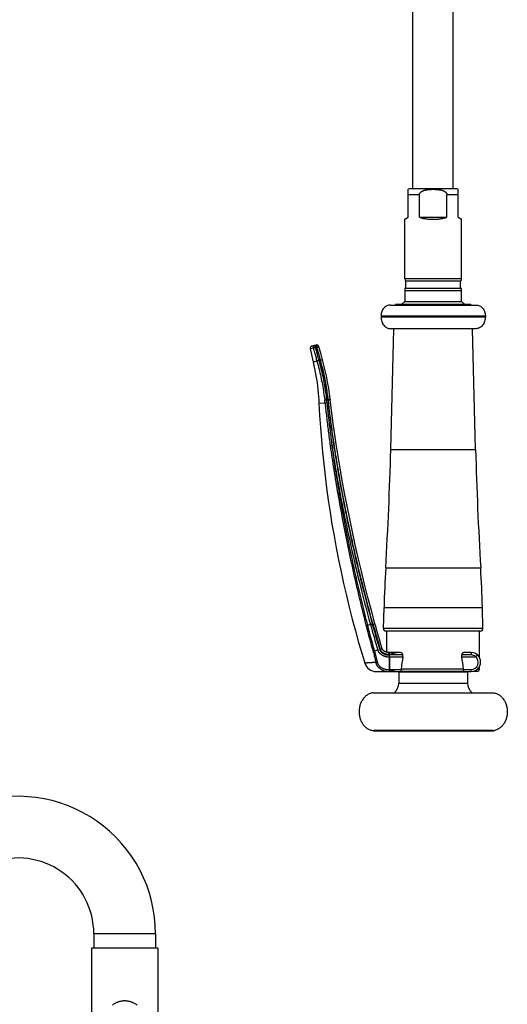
# Model space of a CAD drawing. Header units: millimetres. Extents: x 177 to 351, y 32 to 305.
# Tile 70 of 80: x 331 to 351, y 223 to 265. Entities that reach past the tile are written whole.
import ezdxf

# ---------------------------------------------------------------- set-up
doc = ezdxf.new("R2010")
doc.units = ezdxf.units.MM
doc.header["$LTSCALE"] = 30.734
doc.layers.get('0').update_dxf_attribs({"linetype": 'CONTINUOUS'})

msp = doc.modelspace()

# ---------------------------------------------------------------- linework, layer by layer
at = {"color": 7, "linetype": 'Continuous'}
for p, q in [((349.125, 283.169), (349.125, 257.599)), ((347.425, 283.139), (347.425, 257.599)), ((347.25, 256.399), (347.25, 257.578)), ((349.25, 257.599), (347.35, 257.599)), ((349.35, 256.399), (349.35, 257.578)), ((347.719, 256.399), (347.719, 257.349)), ((348.881, 256.399), (348.881, 257.349)), ((347.1, 256.312), (347.25, 256.399)), ((347.1, 253.799), (347.1, 256.312)), ((347.719, 256.399), (348.881, 256.399)), ((349.35, 256.399), (349.5, 256.312)), ((349.5, 253.799), (349.5, 256.312)), ((347.15, 253.712), (349.45, 253.712)), ((347.15, 253.399), (347.15, 253.712)), ((349.45, 253.399), (349.45, 253.712)), ((349.5, 253.399), (347.1, 253.399)), ((347.1, 253.399), (347.1, 252.849)), ((349.5, 252.849), (349.5, 253.399)), ((346.5, 252.699), (350.1, 252.699)), ((349.87, 252.719), (346.73, 252.719)), ((347.1, 252.849), (346.97, 252.719)), ((347.1, 252.849), (349.5, 252.849)), ((349.63, 252.719), (349.5, 252.849)), ((346.1, 252.249), (346.1, 252.199)), ((350.5, 252.249), (350.5, 252.199)), ((350.1, 251.699), (346.5, 251.699)), ((346.511, 246.601), (346.645, 251.699)), ((350.089, 246.601), (349.955, 251.699)), ((343.109, 250.859), (343.241, 250.291)), ((343.186, 250.969), (343.174, 250.966)), ((343.367, 251.011), (343.186, 250.969)), ((343.472, 250.958), (343.471, 250.962)), ((343.474, 250.955), (343.472, 250.959)), ((343.475, 250.952), (343.474, 250.956)), ((343.476, 250.949), (343.475, 250.953)), ((343.477, 250.946), (343.476, 250.95)), ((343.478, 250.943), (343.477, 250.947)), ((343.479, 250.94), (343.478, 250.943)), ((343.556, 250.665), (343.479, 250.94)), ((343.634, 250.386), (343.556, 250.665)), ((343.962, 248.706), (343.962, 248.708)), ((344.015, 248.262), (343.962, 248.706)), ((344.074, 247.798), (344.015, 248.262)), ((344.139, 247.32), (344.074, 247.798)), ((344.212, 246.829), (344.139, 247.32)), ((344.29, 246.327), (344.211, 246.83)), ((344.375, 245.815), (344.29, 246.328)), ((344.467, 245.293), (344.375, 245.815)), ((344.565, 244.763), (344.467, 245.293)), ((344.669, 244.226), (344.565, 244.764)), ((344.778, 243.684), (344.669, 244.227)), ((344.894, 243.136), (344.778, 243.684)), ((345.015, 242.586), (344.894, 243.137)), ((345.141, 242.032), (345.015, 242.586)), ((345.273, 241.478), (345.141, 242.033)), ((345.409, 240.923), (345.273, 241.478)), ((345.55, 240.369), (345.409, 240.923)), ((345.695, 239.817), (345.55, 240.369)), ((345.842, 239.274), (345.695, 239.818)), ((346.202, 239.051), (346.226, 239.949)), ((350.397, 239.051), (350.374, 239.949)), ((345.891, 239.099), (345.842, 239.274)), ((345.942, 238.919), (345.891, 239.099)), ((345.994, 238.74), (345.942, 238.92)), ((346.046, 238.56), (345.994, 238.74)), ((350.297, 238.949), (346.302, 238.949)), ((346.35, 238.055), (346.35, 238.949)), ((350.25, 237.837), (350.25, 238.949)), ((346.099, 238.381), (346.046, 238.56)), ((346.153, 238.204), (346.099, 238.381)), ((346.457, 237.944), (346.441, 237.944)), ((346.91, 238.044), (346.443, 238.044)), ((346.456, 238.044), (346.443, 238.044)), ((346.458, 237.864), (346.457, 237.944)), ((347.019, 237.864), (347.019, 237.944)), ((349.502, 237.864), (349.502, 237.944)), ((349.9, 238.044), (349.617, 238.044)), ((346.441, 237.864), (347.019, 237.864)), ((346.458, 237.864), (346.461, 237.331)), ((349.502, 237.864), (350.086, 237.864)), ((345.892, 237.244), (347.672, 237.244)), ((346.461, 237.331), (346.461, 237.322)), ((346.85, 237.224), (346.85, 236.749)), ((349.512, 237.249), (347.016, 237.249)), ((348.858, 237.244), (349.9, 237.244)), ((349.75, 237.224), (349.75, 236.749)), ((350.15, 237.249), (349.963, 237.249)), ((350.25, 237.349), (350.25, 237.45)), ((345.776, 236.349), (350.824, 236.349)), ((345.776, 236.346), (345.776, 236.349)), ((345.776, 236.346), (350.824, 236.346)), ((350.824, 236.346), (350.824, 236.349)), ((350.824, 234.751), (345.776, 234.751)), ((345.776, 234.749), (345.776, 234.751)), ((345.776, 234.749), (350.824, 234.749)), ((350.824, 234.749), (350.824, 234.751)), ((333.993, 226.181), (333.993, 225.579)), ((336.593, 226.181), (336.593, 225.579)), ((336.693, 225.579), (333.893, 225.579)), ((333.893, 225.579), (333.893, 222.736)), ((336.693, 225.579), (336.693, 222.736))]:
    msp.add_line(p, q, dxfattribs=at)
at = {"color": 9, "linetype": 'Continuous'}
for p, q in [((347.719, 257.349), (347.25, 257.349)), ((349.35, 257.349), (348.881, 257.349)), ((349.5, 253.799), (347.1, 253.799)), ((349.5, 253.299), (347.1, 253.299)), ((346.1, 252.249), (350.5, 252.249)), ((346.1, 252.199), (350.5, 252.199)), ((343.109, 250.859), (343.237, 250.888)), ((343.174, 250.966), (343.189, 250.97)), ((343.189, 250.97), (343.245, 250.982)), ((343.245, 250.982), (343.249, 250.983)), ((343.249, 250.983), (343.295, 250.994)), ((343.307, 250.997), (343.295, 250.994)), ((343.309, 250.998), (343.307, 250.997)), ((343.333, 250.912), (343.324, 250.91)), ((343.377, 250.923), (343.333, 250.912)), ((343.396, 250.927), (343.377, 250.923)), ((343.55, 250.375), (343.479, 250.356)), ((343.398, 250.327), (343.241, 250.291)), ((343.876, 248.707), (343.803, 248.699)), ((343.876, 248.705), (343.876, 248.707)), ((343.962, 248.706), (343.962, 248.706)), ((343.739, 248.56), (343.484, 248.547)), ((346.511, 246.601), (350.089, 246.601)), ((346.297, 241.612), (350.302, 241.612)), ((346.226, 239.949), (350.374, 239.949)), ((345.759, 239.251), (345.529, 239.187)), ((345.759, 239.251), (345.841, 239.273)), ((350.397, 239.051), (346.202, 239.051)), ((346.043, 238.175), (346.151, 238.208)), ((346.07, 238.179), (346.069, 238.183)), ((346.07, 238.179), (346.153, 238.204)), ((346.151, 238.208), (346.152, 238.208)), ((346.441, 237.957), (346.443, 238.044)), ((346.441, 237.957), (346.441, 237.944)), ((346.456, 237.957), (346.456, 238.044)), ((347.019, 237.944), (346.457, 237.944)), ((349.897, 237.944), (349.502, 237.944)), ((346.441, 237.864), (346.441, 237.322)), ((346.461, 237.33), (346.943, 237.33)), ((346.461, 237.32), (346.461, 237.244)), ((346.85, 237.224), (349.75, 237.224)), ((349.582, 237.349), (346.943, 237.349)), ((349.582, 237.33), (349.897, 237.33)), ((350.25, 237.349), (350.17, 237.349)), ((346.85, 236.749), (349.75, 236.749)), ((336.593, 226.181), (333.993, 226.181))]:
    msp.add_line(p, q, dxfattribs=at)
at = {"color": 7, "linetype": 'Continuous'}
for points in [[(343.471, 250.961), (343.469, 250.964), (343.468, 250.967), (343.466, 250.97), (343.464, 250.973), (343.462, 250.976), (343.46, 250.979), (343.457, 250.981), (343.455, 250.984), (343.452, 250.987), (343.449, 250.99), (343.446, 250.992), (343.442, 250.995), (343.439, 250.998), (343.435, 251), (343.431, 251.002), (343.427, 251.004), (343.423, 251.006), (343.418, 251.008), (343.413, 251.01), (343.409, 251.011), (343.404, 251.012), (343.399, 251.013), (343.394, 251.013), (343.389, 251.013), (343.384, 251.013), (343.38, 251.013), (343.375, 251.012), (343.37, 251.012), (343.367, 251.011)], [(343.471, 250.962), (343.469, 250.965), (343.467, 250.967), (343.466, 250.97), (343.464, 250.973), (343.461, 250.976), (343.459, 250.979), (343.457, 250.982), (343.454, 250.985), (343.451, 250.987), (343.448, 250.99), (343.445, 250.993), (343.442, 250.996), (343.438, 250.998), (343.434, 251), (343.43, 251.003), (343.426, 251.005), (343.422, 251.007), (343.417, 251.008), (343.412, 251.01), (343.408, 251.011), (343.403, 251.012), (343.398, 251.013), (343.393, 251.013), (343.388, 251.013), (343.383, 251.013), (343.378, 251.013), (343.374, 251.012), (343.369, 251.012)], [(343.962, 248.708), (343.942, 248.871), (343.919, 249.04), (343.893, 249.209), (343.864, 249.378), (343.833, 249.547), (343.798, 249.716), (343.761, 249.885), (343.721, 250.054), (343.678, 250.223), (343.634, 250.386)], [(343.241, 250.291), (343.271, 250.152), (343.302, 250.008), (343.33, 249.862), (343.355, 249.717), (343.379, 249.571), (343.401, 249.425), (343.42, 249.278), (343.437, 249.131), (343.452, 248.984), (343.465, 248.837), (343.476, 248.689), (343.484, 248.547)], [(343.484, 248.547), (343.512, 248.042), (343.547, 247.531), (343.587, 247.02), (343.634, 246.51), (343.686, 246.001), (343.743, 245.492), (343.807, 244.984), (343.876, 244.476), (343.951, 243.97), (344.032, 243.464), (344.119, 242.959), (344.211, 242.456), (344.309, 241.953), (344.413, 241.451), (344.523, 240.951), (344.638, 240.452), (344.759, 239.954), (344.885, 239.458), (345.017, 238.963), (345.155, 238.47), (345.299, 237.979), (345.414, 237.597)], [(346.443, 238.044), (346.435, 238.044), (346.422, 238.045), (346.409, 238.046), (346.396, 238.047), (346.383, 238.049), (346.371, 238.051), (346.359, 238.053), (346.347, 238.056), (346.335, 238.058), (346.324, 238.062), (346.313, 238.065), (346.302, 238.069), (346.292, 238.073), (346.282, 238.077), (346.272, 238.081), (346.263, 238.086), (346.253, 238.091), (346.245, 238.096), (346.236, 238.101), (346.228, 238.107), (346.221, 238.112), (346.213, 238.118), (346.207, 238.124), (346.2, 238.13), (346.194, 238.136), (346.188, 238.142), (346.183, 238.148), (346.178, 238.155), (346.173, 238.161), (346.169, 238.168), (346.165, 238.174), (346.162, 238.181), (346.159, 238.188), (346.156, 238.194), (346.154, 238.201), (346.153, 238.204)]]:
    msp.add_lwpolyline(points, dxfattribs=at)
for centre, radius, start, end in [((347.35, 257.349), 0.25, 90, 113.5782), ((349.25, 257.349), 0.25, 66.4218, 90), ((347.2, 253.799), 0.1, 180, 240), ((349.4, 253.799), 0.1, 300, 0), ((346.73, 252.689), 0.03, 90, 160.5288), ((349.87, 252.689), 0.03, 19.4712, 90), ((343.197, 250.879), 0.09, 105.0001, 193.0006), ((196.562, 250.528), 150, 356.59226, 358.5), ((500.037, 250.528), 150, 181.5, 183.40774), ((396.209, 238.64), 50, 176.5923, 178.5), ((300.391, 238.64), 50, 1.5, 3.4077), ((388.137, 250.979), 44.079, 195.4695, 196.9188), ((346.302, 239.049), 0.1, 178.5, 270), ((350.297, 239.049), 0.1, 270, 1.5), ((348.613, 237.963), 2.156, 180.1664, 180.5156), ((349.9, 237.644), 0.4, 270, 90), ((345.892, 237.744), 0.5, 197.0881, 270), ((379.202, 232.848), 32.572, 171.1416, 172.0574), ((316.62, 232.517), 33.314, 8.3389, 9.2351), ((346.825, 237.224), 0.025, 0, 53.1324), ((347.009, 237.339), 0.0673, 171.9769, 187.4152), ((349.775, 237.224), 0.025, 126.8676, 180), ((350.15, 237.349), 0.1, 270, 0), ((346.35, 236.749), 0.5, 306.8699, 0), ((350.25, 236.749), 0.5, 180, 233.1301), ((350.774, 235.284), 0.536, 275.3027, 282.7658), ((330.793, 226.181), 5.8, 0, 110), ((330.793, 226.181), 3.2, 0, 110)]:
    msp.add_arc(centre, radius, start, end, dxfattribs=at)
at = {"color": 9, "linetype": 'Continuous'}
for centre, radius, start, end in [((333.524, 247.496), 10.27, 5.9439, 6.6505), ((333.493, 247.527), 10.376, 5.7835, 6.4888), ((340.009, 260.653), 22.164, 284.27, 284.421), ((388.432, 250.187), 44.349, 194.3801, 195.8278), ((388.449, 250.233), 44.319, 194.4322, 195.879), ((389.099, 251.24), 44.968, 195.4631, 196.8804), ((339.678, 259.705), 22.455, 285.7261, 285.8778), ((346.457, 238.598), 0.641, 268.5717, 270.0207), ((349.897, 237.643), 0.3, 48.226, 89.999), ((349.897, 237.63), 0.3, 270.0001, 50.9757), ((346.461, 238.106), 0.863, 268.4907, 270.0027), ((346.461, 238.182), 0.86, 268.6304, 269.9729)]:
    msp.add_arc(centre, radius, start, end, dxfattribs=at)
at = {"color": 7, "linetype": 'Continuous'}
for points, knots in [([(347.719, 257.349), (347.719, 257.353), (347.719, 257.362), (347.722, 257.375), (347.725, 257.388), (347.73, 257.402), (347.738, 257.415), (347.747, 257.429), (347.758, 257.443), (347.772, 257.457), (347.788, 257.471), (347.808, 257.485), (347.831, 257.499), (347.859, 257.513), (347.891, 257.526), (347.928, 257.538), (347.97, 257.548), (348.016, 257.558), (348.067, 257.565), (348.122, 257.571), (348.179, 257.575), (348.239, 257.577), (348.299, 257.578), (348.36, 257.577), (348.419, 257.575), (348.477, 257.571), (348.531, 257.565), (348.582, 257.558), (348.629, 257.549), (348.671, 257.538), (348.709, 257.526), (348.741, 257.513), (348.769, 257.499), (348.792, 257.485), (348.812, 257.471), (348.828, 257.457), (348.842, 257.443), (348.853, 257.429), (348.862, 257.415), (348.869, 257.402), (348.874, 257.388), (348.878, 257.375), (348.88, 257.362), (348.881, 257.353), (348.881, 257.349)], [0, 0, 0, 0, 0.01314, 0.026483, 0.040183, 0.054525, 0.069725, 0.085992, 0.103734, 0.12328, 0.144983, 0.169048, 0.195999, 0.226434, 0.260835, 0.299642, 0.342911, 0.390553, 0.442229, 0.497335, 0.55519, 0.614944, 0.675699, 0.736469, 0.796291, 0.854203, 0.909406, 0.961207, 1.009103, 1.052663, 1.091787, 1.126547, 1.157226, 1.184311, 1.208279, 1.22978, 1.24927, 1.266968, 1.283191, 1.298342, 1.312684, 1.326384, 1.339712, 1.352812, 1.352812, 1.352812, 1.352812]), ([(347.719, 256.399), (347.738, 256.392), (347.777, 256.381), (347.836, 256.365), (347.896, 256.352), (347.957, 256.34), (348.019, 256.331), (348.081, 256.323), (348.143, 256.318), (348.206, 256.314), (348.268, 256.312), (348.331, 256.312), (348.394, 256.314), (348.457, 256.318), (348.519, 256.323), (348.581, 256.331), (348.642, 256.34), (348.703, 256.352), (348.763, 256.365), (348.823, 256.381), (348.861, 256.392), (348.881, 256.399)], [0, 0, 0, 0, 0.060699, 0.121899, 0.183482, 0.245455, 0.307663, 0.370118, 0.432727, 0.495437, 0.558249, 0.621038, 0.683849, 0.746559, 0.809169, 0.871623, 0.933831, 0.995804, 1.057387, 1.118587, 1.179286, 1.179286, 1.179286, 1.179286]), ([(346.5, 252.699), (346.448, 252.699), (346.34, 252.674), (346.207, 252.572), (346.12, 252.423), (346.1, 252.307), (346.1, 252.249)], [0, 0, 0, 0, 0.1568592, 0.3192034, 0.4890024, 0.663881, 0.663881, 0.663881, 0.663881]), ([(350.1, 252.699), (350.152, 252.699), (350.26, 252.674), (350.393, 252.572), (350.48, 252.423), (350.5, 252.307), (350.5, 252.249)], [0, 0, 0, 0, 0.1568592, 0.3192034, 0.4890024, 0.663881, 0.663881, 0.663881, 0.663881]), ([(346.1, 252.199), (346.1, 252.134), (346.119, 252.007), (346.205, 251.842), (346.337, 251.727), (346.447, 251.699), (346.5, 251.699)], [0, 0, 0, 0, 0.1937492, 0.3776815, 0.5467604, 0.7044945, 0.7044945, 0.7044945, 0.7044945]), ([(350.5, 252.199), (350.5, 252.134), (350.48, 252.007), (350.395, 251.842), (350.263, 251.727), (350.152, 251.699), (350.1, 251.699)], [0, 0, 0, 0, 0.1937492, 0.3776815, 0.5467604, 0.7044945, 0.7044945, 0.7044945, 0.7044945]), ([(343.333, 250.912), (343.332, 250.916), (343.33, 250.923), (343.327, 250.933), (343.325, 250.943), (343.322, 250.953), (343.32, 250.961), (343.318, 250.969), (343.316, 250.977), (343.314, 250.983), (343.312, 250.988), (343.311, 250.992), (343.31, 250.995), (343.309, 250.998), (343.308, 250.998)], [0, 0, 0, 0, 0.01101205, 0.02173788, 0.03204821, 0.0418184, 0.05092912, 0.05926443, 0.06671649, 0.07319486, 0.0786229, 0.08291993, 0.08601754, 0.08866764, 0.08866764, 0.08866764, 0.08866764]), ([(343.377, 250.923), (343.376, 250.926), (343.375, 250.933), (343.372, 250.944), (343.37, 250.954), (343.367, 250.963), (343.365, 250.972), (343.363, 250.98), (343.361, 250.987), (343.359, 250.993), (343.357, 250.998), (343.356, 251.003), (343.355, 251.005), (343.354, 251.008), (343.353, 251.008)], [0, 0, 0, 0, 0.01102462, 0.02174081, 0.03206763, 0.0418644, 0.05099794, 0.05934534, 0.06679665, 0.07325981, 0.0786599, 0.08293634, 0.0860449, 0.08871104, 0.08871104, 0.08871104, 0.08871104]), ([(343.377, 250.923), (343.389, 250.88), (343.421, 250.766), (343.472, 250.582), (343.511, 250.44), (343.53, 250.37)], [0, 0, 0, 0, 0.1340647, 0.3538436, 0.5737147, 0.5737147, 0.5737147, 0.5737147]), ([(343.53, 250.37), (343.581, 250.187), (343.673, 249.82), (343.781, 249.264), (343.833, 248.891), (343.853, 248.705)], [0, 0, 0, 0, 0.568868, 1.134905, 1.697731, 1.697731, 1.697731, 1.697731]), ([(343.853, 248.705), (343.889, 248.389), (343.971, 247.713), (344.125, 246.636), (344.324, 245.433), (344.572, 244.105), (344.881, 242.637), (345.264, 240.999), (345.564, 239.851), (345.732, 239.244)], [0, 0, 0, 0, 0.951694, 2.043648, 3.264947, 4.608153, 6.095541, 7.765243, 9.655369, 9.655369, 9.655369, 9.655369]), ([(344.021, 246.776), (344.022, 246.771), (344.026, 246.76), (344.029, 246.742), (344.033, 246.723), (344.036, 246.701), (344.04, 246.678), (344.044, 246.654), (344.049, 246.627), (344.054, 246.597), (344.059, 246.566), (344.064, 246.532), (344.07, 246.495), (344.077, 246.454), (344.084, 246.411), (344.091, 246.364), (344.096, 246.331), (344.099, 246.314)], [0, 0, 0, 0, 0.0164693, 0.0346216, 0.0544261, 0.0759306, 0.0992351, 0.1244566, 0.1517335, 0.1812356, 0.2131576, 0.2477134, 0.2851381, 0.3256908, 0.3696576, 0.4173565, 0.4692675, 0.4692675, 0.4692675, 0.4692675]), ([(344.099, 246.313), (344.145, 246.029), (344.267, 245.302), (344.494, 244.09), (344.803, 242.62), (345.187, 240.98), (345.487, 239.83), (345.655, 239.222)], [0, 0, 0, 0, 0.865149, 2.210113, 3.699301, 5.370952, 7.263303, 7.263303, 7.263303, 7.263303]), ([(345.732, 239.244), (345.767, 239.125), (345.834, 238.887), (345.937, 238.53), (346.008, 238.293), (346.043, 238.175)], [0, 0, 0, 0, 0.370885, 0.741881, 1.112987, 1.112987, 1.112987, 1.112987]), ([(345.966, 238.151), (345.969, 238.143), (345.975, 238.126), (345.986, 238.101), (345.999, 238.077), (346.014, 238.053), (346.032, 238.03), (346.053, 238.007), (346.075, 237.986), (346.101, 237.966), (346.128, 237.947), (346.159, 237.929), (346.191, 237.913), (346.227, 237.899), (346.265, 237.886), (346.306, 237.876), (346.348, 237.869), (346.394, 237.864), (346.425, 237.864), (346.441, 237.864)], [0, 0, 0, 0, 0.0266028, 0.0537757, 0.0815242, 0.1099436, 0.1392238, 0.1693743, 0.2004766, 0.2327647, 0.2663028, 0.3012564, 0.3377984, 0.3759356, 0.4158269, 0.4575422, 0.5010707, 0.5465822, 0.5940438, 0.5940438, 0.5940438, 0.5940438]), ([(346.043, 238.175), (346.045, 238.167), (346.05, 238.153), (346.06, 238.132), (346.072, 238.111), (346.085, 238.091), (346.101, 238.072), (346.12, 238.054), (346.14, 238.036), (346.163, 238.019), (346.189, 238.004), (346.217, 237.989), (346.248, 237.976), (346.282, 237.965), (346.318, 237.956), (346.357, 237.949), (346.398, 237.945), (346.426, 237.944), (346.441, 237.944)], [0, 0, 0, 0, 0.0230999, 0.0463247, 0.0698394, 0.0938255, 0.1186567, 0.1445194, 0.1715612, 0.2000849, 0.2302078, 0.2619381, 0.2954259, 0.3308099, 0.3680574, 0.40726, 0.4485667, 0.4919354, 0.4919354, 0.4919354, 0.4919354]), ([(346.808, 238.044), (346.798, 238.044), (346.777, 238.043), (346.744, 238.039), (346.71, 238.032), (346.675, 238.023), (346.637, 238.012), (346.597, 237.999), (346.554, 237.985), (346.506, 237.971), (346.474, 237.961), (346.456, 237.957)], [0, 0, 0, 0, 0.0313004, 0.0637136, 0.0977933, 0.1341181, 0.1732558, 0.2154967, 0.2610697, 0.3102674, 0.3636174, 0.3636174, 0.3636174, 0.3636174]), ([(347.019, 237.944), (347.019, 237.946), (347.019, 237.951), (347.018, 237.959), (347.016, 237.966), (347.013, 237.974), (347.01, 237.982), (347.006, 237.989), (347.001, 237.997), (346.994, 238.005), (346.987, 238.013), (346.978, 238.02), (346.969, 238.027), (346.958, 238.032), (346.946, 238.037), (346.935, 238.041), (346.922, 238.043), (346.914, 238.044), (346.91, 238.044)], [0, 0, 0, 0, 0.0075165, 0.0150514, 0.0228053, 0.030846, 0.03922, 0.0480757, 0.0574885, 0.0675367, 0.0782218, 0.0895145, 0.1013199, 0.1134804, 0.1258232, 0.1383043, 0.150876, 0.163436, 0.163436, 0.163436, 0.163436]), ([(349.617, 238.044), (349.612, 238.044), (349.603, 238.043), (349.59, 238.041), (349.578, 238.037), (349.566, 238.032), (349.555, 238.027), (349.545, 238.02), (349.535, 238.013), (349.528, 238.005), (349.521, 237.997), (349.516, 237.989), (349.511, 237.982), (349.508, 237.974), (349.505, 237.966), (349.503, 237.959), (349.502, 237.951), (349.502, 237.946), (349.502, 237.944)], [0, 0, 0, 0, 0.0132027, 0.026389, 0.0394392, 0.0522956, 0.0649081, 0.0770962, 0.0887003, 0.0996291, 0.1098605, 0.1194053, 0.1283515, 0.1367838, 0.1448588, 0.1526296, 0.1601706, 0.1676877, 0.1676877, 0.1676877, 0.1676877]), ([(350.097, 237.867), (350.099, 237.87), (350.104, 237.875), (350.111, 237.883), (350.117, 237.891), (350.124, 237.898), (350.13, 237.906), (350.136, 237.912), (350.141, 237.919), (350.146, 237.925), (350.15, 237.93), (350.154, 237.934), (350.157, 237.938), (350.159, 237.941), (350.16, 237.943), (350.163, 237.945), (350.162, 237.946)], [0, 0, 0, 0, 0.0105582, 0.0210687, 0.0313543, 0.0412523, 0.0507413, 0.0597132, 0.0680162, 0.0755405, 0.0822768, 0.0881182, 0.0929682, 0.096783, 0.0995538, 0.1018289, 0.1018289, 0.1018289, 0.1018289]), ([(350.097, 237.867), (350.096, 237.866), (350.094, 237.865), (350.091, 237.864), (350.089, 237.864), (350.087, 237.864), (350.086, 237.864)], [0, 0, 0, 0, 0.00323583, 0.00711118, 0.00937233, 0.01189234, 0.01189234, 0.01189234, 0.01189234]), ([(346.461, 237.32), (346.476, 237.316), (346.505, 237.307), (346.546, 237.294), (346.584, 237.281), (346.62, 237.27), (346.654, 237.261), (346.686, 237.253), (346.717, 237.248), (346.747, 237.244), (346.767, 237.244), (346.777, 237.244)], [0, 0, 0, 0, 0.0463519, 0.0896874, 0.1299815, 0.1675597, 0.2026782, 0.2355937, 0.2667589, 0.2966606, 0.3257575, 0.3257575, 0.3257575, 0.3257575]), ([(347.016, 237.249), (347.014, 237.249), (347.01, 237.249), (347.004, 237.249), (346.998, 237.249), (346.993, 237.25), (346.988, 237.252), (346.983, 237.253), (346.978, 237.256), (346.973, 237.26), (346.968, 237.264), (346.963, 237.27), (346.959, 237.277), (346.955, 237.285), (346.951, 237.293), (346.949, 237.302), (346.946, 237.311), (346.944, 237.321), (346.943, 237.327), (346.943, 237.33)], [0, 0, 0, 0, 0.0063026, 0.0120542, 0.0175383, 0.0228907, 0.0282327, 0.0336491, 0.0392452, 0.045274, 0.0519245, 0.0593613, 0.0675622, 0.0762689, 0.0853019, 0.0946273, 0.1042097, 0.1140198, 0.1239862, 0.1239862, 0.1239862, 0.1239862]), ([(347.672, 237.244), (347.673, 237.244), (347.676, 237.244), (347.68, 237.244), (347.684, 237.244), (347.687, 237.244), (347.691, 237.244), (347.693, 237.244), (347.696, 237.244), (347.698, 237.244), (347.701, 237.245), (347.704, 237.245), (347.707, 237.245), (347.71, 237.245), (347.712, 237.246), (347.714, 237.246), (347.718, 237.247), (347.714, 237.248), (347.711, 237.248), (347.708, 237.249), (347.707, 237.249), (347.706, 237.249)], [0, 0, 0, 0, 0.00460614, 0.00878354, 0.01256669, 0.01598888, 0.01908179, 0.02187757, 0.0244083, 0.02670582, 0.02880198, 0.03250632, 0.03562254, 0.03821636, 0.04037473, 0.04296685, 0.04511329, 0.04750688, 0.05056074, 0.0530583, 0.05602994, 0.05602994, 0.05602994, 0.05602994]), ([(348.822, 237.249), (348.821, 237.249), (348.82, 237.248), (348.817, 237.248), (348.815, 237.248), (348.811, 237.248), (348.815, 237.246), (348.817, 237.246), (348.819, 237.245), (348.822, 237.245), (348.825, 237.245), (348.828, 237.245), (348.831, 237.244), (348.834, 237.244), (348.836, 237.244), (348.839, 237.244), (348.842, 237.244), (348.846, 237.244), (348.85, 237.244), (348.854, 237.244), (348.857, 237.244), (348.858, 237.244)], [0, 0, 0, 0, 0.00298557, 0.0055156, 0.00765755, 0.00995379, 0.01224416, 0.01506022, 0.01731747, 0.01999641, 0.02321383, 0.02708925, 0.02930746, 0.03172706, 0.03436856, 0.03725888, 0.04042375, 0.04388856, 0.04767862, 0.05181947, 0.0563379, 0.0563379, 0.0563379, 0.0563379]), ([(349.582, 237.33), (349.581, 237.327), (349.58, 237.321), (349.579, 237.311), (349.576, 237.302), (349.574, 237.293), (349.571, 237.285), (349.567, 237.277), (349.563, 237.27), (349.559, 237.264), (349.554, 237.26), (349.549, 237.256), (349.545, 237.253), (349.54, 237.252), (349.535, 237.25), (349.529, 237.249), (349.524, 237.249), (349.518, 237.249), (349.514, 237.249), (349.512, 237.249)], [0, 0, 0, 0, 0.0099524, 0.0197342, 0.0292691, 0.0385216, 0.0474498, 0.056012, 0.0640253, 0.0712397, 0.077648, 0.0834323, 0.0888002, 0.0940161, 0.0991958, 0.1044273, 0.1098289, 0.1155329, 0.1218196, 0.1218196, 0.1218196, 0.1218196]), ([(349.582, 237.349), (349.582, 237.346), (349.582, 237.342), (349.582, 237.336), (349.582, 237.332), (349.582, 237.33)], [0, 0, 0, 0, 0.00611851, 0.01215745, 0.01811712, 0.01811712, 0.01811712, 0.01811712]), ([(345.776, 236.346), (345.75, 236.344), (345.681, 236.332), (345.572, 236.291), (345.459, 236.216), (345.36, 236.116), (345.28, 235.994), (345.22, 235.855), (345.183, 235.705), (345.171, 235.549), (345.183, 235.392), (345.22, 235.242), (345.28, 235.103), (345.36, 234.981), (345.459, 234.881), (345.572, 234.806), (345.681, 234.765), (345.75, 234.753), (345.776, 234.751)], [0, 0, 0, 0, 0.079143, 0.2093, 0.343813, 0.483814, 0.629523, 0.780312, 0.934878, 1.091449, 1.24802, 1.402586, 1.553375, 1.699084, 1.839085, 1.973598, 2.103755, 2.182898, 2.182898, 2.182898, 2.182898]), ([(350.824, 236.346), (350.85, 236.344), (350.919, 236.332), (351.026, 236.292), (351.099, 236.244), (351.132, 236.217)], [0, 0, 0, 0, 0.0791432, 0.2092999, 0.3393, 0.3393, 0.3393, 0.3393]), ([(351.132, 236.217), (351.134, 236.216), (351.171, 236.185), (351.239, 236.116), (351.32, 235.994), (351.38, 235.855), (351.411, 235.725), (351.421, 235.643), (351.423, 235.613)], [0, 0, 0, 0, 0.004538, 0.1445391, 0.2902476, 0.4410371, 0.5956027, 0.6882277, 0.6882277, 0.6882277, 0.6882277]), ([(351.423, 235.613), (351.424, 235.591), (351.427, 235.518), (351.417, 235.392), (351.38, 235.242), (351.32, 235.103), (351.239, 234.981), (351.14, 234.881), (351.027, 234.806), (350.941, 234.773), (350.895, 234.762), (350.892, 234.762)], [0, 0, 0, 0, 0.064067, 0.220638, 0.375204, 0.525993, 0.671702, 0.811703, 0.946216, 1.076373, 1.085836, 1.085836, 1.085836, 1.085836]), ([(335.813, 223.179), (335.796, 223.191), (335.761, 223.213), (335.708, 223.243), (335.657, 223.269), (335.606, 223.291), (335.557, 223.309), (335.508, 223.324), (335.46, 223.335), (335.412, 223.344), (335.364, 223.349), (335.317, 223.352), (335.27, 223.352), (335.223, 223.349), (335.175, 223.344), (335.127, 223.335), (335.079, 223.324), (335.03, 223.309), (334.98, 223.291), (334.93, 223.269), (334.878, 223.243), (334.826, 223.213), (334.791, 223.191), (334.774, 223.179)], [0, 0, 0, 0, 0.063699, 0.124041, 0.181395, 0.236235, 0.288895, 0.339843, 0.389356, 0.437798, 0.485492, 0.532702, 0.579803, 0.627013, 0.674707, 0.723149, 0.772662, 0.82361, 0.87627, 0.93111, 0.988464, 1.048806, 1.112505, 1.112505, 1.112505, 1.112505])]:
    msp.add_open_spline(points, degree=3, knots=knots, dxfattribs=at)
at = {"color": 9, "linetype": 'Continuous'}
for points, knots in [([(343.295, 250.994), (343.292, 250.993), (343.287, 250.991), (343.278, 250.987), (343.27, 250.982), (343.263, 250.977), (343.256, 250.97), (343.251, 250.963), (343.245, 250.955), (343.241, 250.946), (343.238, 250.937), (343.236, 250.927), (343.234, 250.918), (343.234, 250.908), (343.235, 250.898), (343.236, 250.892), (343.237, 250.888)], [0, 0, 0, 0, 0.0091877, 0.0183973, 0.0276441, 0.0369415, 0.0463003, 0.0557282, 0.0652292, 0.0748042, 0.0844503, 0.0941612, 0.103928, 0.1137389, 0.1235805, 0.1334379, 0.1334379, 0.1334379, 0.1334379]), ([(343.237, 250.888), (343.238, 250.889), (343.239, 250.887), (343.241, 250.885), (343.242, 250.882), (343.243, 250.881)], [0, 0, 0, 0, 0.00270304, 0.00537827, 0.01012685, 0.01012685, 0.01012685, 0.01012685]), ([(343.324, 250.91), (343.321, 250.909), (343.314, 250.907), (343.305, 250.905), (343.296, 250.902), (343.287, 250.899), (343.279, 250.896), (343.271, 250.893), (343.263, 250.89), (343.257, 250.888), (343.251, 250.885), (343.247, 250.883), (343.244, 250.881), (343.243, 250.881)], [0, 0, 0, 0, 0.00998627, 0.01988603, 0.02957898, 0.03894747, 0.04787806, 0.05626301, 0.0640018, 0.07100262, 0.07718402, 0.08247688, 0.08682724, 0.08682724, 0.08682724, 0.08682724]), ([(343.243, 250.881), (343.26, 250.82), (343.294, 250.698), (343.346, 250.514), (343.381, 250.39), (343.398, 250.327)], [0, 0, 0, 0, 0.1884926, 0.3801959, 0.5751391, 0.5751391, 0.5751391, 0.5751391]), ([(343.295, 250.994), (343.296, 250.994), (343.297, 250.991), (343.299, 250.989), (343.301, 250.984), (343.303, 250.979), (343.305, 250.973), (343.307, 250.966), (343.31, 250.958), (343.313, 250.95), (343.315, 250.941), (343.318, 250.931), (343.321, 250.921), (343.323, 250.914), (343.324, 250.91)], [0, 0, 0, 0, 0.00309397, 0.00634332, 0.01072787, 0.01620313, 0.02270239, 0.03015512, 0.03847185, 0.04754236, 0.05726343, 0.06751698, 0.07817119, 0.0891017, 0.0891017, 0.0891017, 0.0891017]), ([(343.324, 250.91), (343.341, 250.85), (343.375, 250.727), (343.427, 250.543), (343.461, 250.418), (343.479, 250.356)], [0, 0, 0, 0, 0.1886207, 0.3804866, 0.5756534, 0.5756534, 0.5756534, 0.5756534]), ([(343.396, 250.927), (343.395, 250.931), (343.393, 250.938), (343.39, 250.948), (343.388, 250.958), (343.385, 250.967), (343.382, 250.976), (343.38, 250.984), (343.377, 250.991), (343.375, 250.997), (343.373, 251.002), (343.371, 251.006), (343.369, 251.009), (343.368, 251.011), (343.367, 251.011)], [0, 0, 0, 0, 0.01100454, 0.02172612, 0.03203833, 0.04180842, 0.05091714, 0.05925905, 0.06672457, 0.07322628, 0.07869468, 0.08306733, 0.08631184, 0.08956153, 0.08956153, 0.08956153, 0.08956153]), ([(343.396, 250.927), (343.399, 250.928), (343.405, 250.93), (343.415, 250.932), (343.424, 250.934), (343.432, 250.936), (343.441, 250.938), (343.448, 250.939), (343.455, 250.94), (343.462, 250.941), (343.467, 250.941), (343.471, 250.942), (343.475, 250.942), (343.478, 250.941), (343.479, 250.94), (343.479, 250.94)], [0, 0, 0, 0, 0.00991669, 0.0196398, 0.02905129, 0.03803719, 0.04648903, 0.05430537, 0.06139334, 0.06767018, 0.0730652, 0.0775225, 0.08100632, 0.0835152, 0.08565479, 0.08565479, 0.08565479, 0.08565479]), ([(343.55, 250.373), (343.534, 250.431), (343.5, 250.551), (343.449, 250.735), (343.414, 250.862), (343.396, 250.927)], [0, 0, 0, 0, 0.181062, 0.3726152, 0.5754412, 0.5754412, 0.5754412, 0.5754412]), ([(343.55, 250.373), (343.553, 250.374), (343.56, 250.375), (343.569, 250.378), (343.579, 250.38), (343.588, 250.382), (343.596, 250.384), (343.604, 250.385), (343.611, 250.386), (343.617, 250.387), (343.622, 250.388), (343.627, 250.388), (343.63, 250.388), (343.632, 250.387), (343.633, 250.386), (343.634, 250.386)], [0, 0, 0, 0, 0.01010858, 0.02001476, 0.02959356, 0.03872422, 0.04729201, 0.05518987, 0.06232005, 0.06859586, 0.07394378, 0.07830645, 0.08164895, 0.083977, 0.08561289, 0.08561289, 0.08561289, 0.08561289]), ([(343.876, 248.707), (343.864, 248.811), (343.837, 249.018), (343.788, 249.328), (343.732, 249.625), (343.672, 249.9), (343.612, 250.147), (343.57, 250.3), (343.55, 250.373)], [0, 0, 0, 0, 0.312957, 0.628135, 0.938545, 1.221331, 1.473187, 1.69891, 1.69891, 1.69891, 1.69891]), ([(343.479, 250.356), (343.476, 250.355), (343.469, 250.353), (343.46, 250.35), (343.451, 250.348), (343.443, 250.345), (343.434, 250.342), (343.427, 250.339), (343.42, 250.337), (343.413, 250.334), (343.408, 250.332), (343.403, 250.329), (343.4, 250.328), (343.398, 250.327)], [0, 0, 0, 0, 0.00968188, 0.01928443, 0.02869785, 0.0378146, 0.0465307, 0.05474707, 0.06237077, 0.06931626, 0.07550677, 0.0808758, 0.08536916, 0.08536916, 0.08536916, 0.08536916]), ([(343.398, 250.327), (343.429, 250.218), (343.487, 250.001), (343.563, 249.672), (343.629, 249.344), (343.683, 249.015), (343.712, 248.795), (343.725, 248.686)], [0, 0, 0, 0, 0.338844, 0.675905, 1.011102, 1.344217, 1.675127, 1.675127, 1.675127, 1.675127]), ([(343.479, 250.356), (343.509, 250.246), (343.567, 250.026), (343.643, 249.695), (343.708, 249.363), (343.762, 249.031), (343.791, 248.81), (343.803, 248.699)], [0, 0, 0, 0, 0.34153, 0.681376, 1.019433, 1.355575, 1.689656, 1.689656, 1.689656, 1.689656]), ([(343.876, 248.707), (343.879, 248.707), (343.886, 248.708), (343.896, 248.709), (343.905, 248.71), (343.914, 248.71), (343.923, 248.711), (343.931, 248.711), (343.938, 248.711), (343.944, 248.711), (343.95, 248.711), (343.954, 248.711), (343.958, 248.71), (343.96, 248.71), (343.962, 248.709), (343.962, 248.708)], [0, 0, 0, 0, 0.01012845, 0.02007633, 0.0297176, 0.0389303, 0.04759815, 0.05561219, 0.06287234, 0.06928903, 0.07478502, 0.07929785, 0.08278425, 0.0852323, 0.08704849, 0.08704849, 0.08704849, 0.08704849]), ([(343.876, 248.705), (343.879, 248.705), (343.886, 248.706), (343.896, 248.707), (343.905, 248.708), (343.915, 248.708), (343.923, 248.709), (343.931, 248.709), (343.938, 248.709), (343.945, 248.709), (343.95, 248.709), (343.954, 248.709), (343.955, 248.708)], [0, 0, 0, 0, 0.01012916, 0.02007774, 0.02971968, 0.03893299, 0.04760137, 0.05561583, 0.06287628, 0.06929312, 0.07478912, 0.07930179, 0.07930179, 0.07930179, 0.07930179]), ([(345.759, 239.251), (345.713, 239.415), (345.626, 239.737), (345.501, 240.211), (345.383, 240.668), (345.273, 241.11), (345.167, 241.544), (345.065, 241.976), (344.966, 242.409), (344.869, 242.843), (344.775, 243.28), (344.683, 243.717), (344.594, 244.157), (344.508, 244.599), (344.424, 245.044), (344.345, 245.487), (344.27, 245.92), (344.201, 246.335), (344.14, 246.729), (344.084, 247.101), (344.034, 247.453), (343.988, 247.786), (343.947, 248.103), (343.91, 248.407), (343.887, 248.607), (343.876, 248.705)], [0, 0, 0, 0, 0.510262, 1.00088, 1.471252, 1.924996, 2.3691, 2.81185, 3.25583, 3.700924, 4.147275, 4.594801, 5.042896, 5.4926, 5.946523, 6.399848, 6.842864, 7.264919, 7.663, 8.038724, 8.393444, 8.728511, 9.046999, 9.352648, 9.649044, 9.649044, 9.649044, 9.649044]), ([(343.955, 248.708), (343.956, 248.708), (343.958, 248.708), (343.961, 248.708), (343.962, 248.707), (343.962, 248.706)], [0, 0, 0, 0, 0.003486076, 0.005933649, 0.007333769, 0.007333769, 0.007333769, 0.007333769]), ([(343.803, 248.699), (343.8, 248.699), (343.794, 248.698), (343.785, 248.697), (343.775, 248.696), (343.766, 248.694), (343.758, 248.693), (343.75, 248.692), (343.743, 248.69), (343.736, 248.689), (343.73, 248.687), (343.727, 248.686), (343.725, 248.686)], [0, 0, 0, 0, 0.00960853, 0.01911946, 0.02842524, 0.03742072, 0.04600442, 0.05407975, 0.06155623, 0.06835063, 0.07438829, 0.0796044, 0.0796044, 0.0796044, 0.0796044]), ([(343.817, 248.572), (343.814, 248.572), (343.808, 248.571), (343.798, 248.57), (343.789, 248.569), (343.78, 248.568), (343.772, 248.567), (343.764, 248.565), (343.757, 248.564), (343.75, 248.563), (343.744, 248.561), (343.741, 248.56), (343.739, 248.56)], [0, 0, 0, 0, 0.00953744, 0.01897816, 0.02821696, 0.03715095, 0.04568079, 0.05371186, 0.06115543, 0.06792981, 0.07396149, 0.0791865, 0.0791865, 0.0791865, 0.0791865]), ([(343.739, 248.56), (343.759, 248.366), (343.802, 247.973), (343.876, 247.374), (343.93, 246.969), (343.959, 246.764)], [0, 0, 0, 0, 0.584396, 1.187609, 1.80965, 1.80965, 1.80965, 1.80965]), ([(343.817, 248.572), (343.827, 248.478), (343.846, 248.291), (343.877, 248.01), (343.91, 247.729), (343.944, 247.448), (343.98, 247.167), (344.018, 246.884), (344.058, 246.599), (344.085, 246.409), (344.099, 246.314)], [0, 0, 0, 0, 0.282719, 0.565178, 0.847708, 1.130715, 1.4146, 1.69988, 1.987205, 2.276182, 2.276182, 2.276182, 2.276182]), ([(344.021, 246.776), (344.018, 246.776), (344.012, 246.772), (344.002, 246.772), (343.993, 246.77), (343.985, 246.768), (343.977, 246.765), (343.97, 246.764), (343.965, 246.754), (343.96, 246.761), (343.959, 246.764)], [0, 0, 0, 0, 0.01002087, 0.01975284, 0.0290318, 0.03766706, 0.04555884, 0.05278495, 0.06075942, 0.06918167, 0.06918167, 0.06918167, 0.06918167]), ([(343.959, 246.764), (344.005, 246.431), (344.107, 245.749), (344.28, 244.703), (344.479, 243.618), (344.699, 242.508), (344.94, 241.389), (345.197, 240.276), (345.379, 239.538), (345.472, 239.173)], [0, 0, 0, 0, 1.007085, 2.06952, 3.179195, 4.316552, 5.465652, 6.612275, 7.74419, 7.74419, 7.74419, 7.74419]), ([(344.021, 246.776), (344.039, 246.644), (344.078, 246.373), (344.14, 245.954), (344.208, 245.517), (344.281, 245.068), (344.358, 244.617), (344.439, 244.168), (344.521, 243.722), (344.607, 243.277), (344.694, 242.834), (344.785, 242.393), (344.878, 241.954), (344.973, 241.515), (345.072, 241.075), (345.176, 240.625), (345.286, 240.162), (345.404, 239.681), (345.486, 239.354), (345.529, 239.187)], [0, 0, 0, 0, 0.400291, 0.823038, 1.26887, 1.727796, 2.186338, 2.642068, 3.095891, 3.548561, 4.000043, 4.450499, 4.899811, 5.347255, 5.796435, 6.255108, 6.730085, 7.225603, 7.741492, 7.741492, 7.741492, 7.741492]), ([(345.764, 238.091), (345.773, 238.058), (345.792, 237.989), (345.819, 237.88), (345.848, 237.758), (345.867, 237.672), (345.877, 237.627)], [0, 0, 0, 0, 0.1012701, 0.2144131, 0.3397181, 0.4770964, 0.4770964, 0.4770964, 0.4770964]), ([(345.966, 238.151), (345.95, 238.146), (345.917, 238.136), (345.869, 238.122), (345.837, 238.112), (345.821, 238.107)], [0, 0, 0, 0, 0.0512045, 0.1016052, 0.1512024, 0.1512024, 0.1512024, 0.1512024]), ([(345.821, 238.107), (345.824, 238.096), (345.831, 238.075), (345.84, 238.042), (345.848, 238.01), (345.857, 237.977), (345.866, 237.945), (345.874, 237.912), (345.882, 237.878), (345.891, 237.843), (345.9, 237.807), (345.909, 237.768), (345.919, 237.728), (345.929, 237.684), (345.936, 237.654), (345.94, 237.638)], [0, 0, 0, 0, 0.0335302, 0.0672649, 0.1010634, 0.134754, 0.1683416, 0.2022579, 0.236923, 0.2727069, 0.3099839, 0.349217, 0.3909169, 0.4355766, 0.483662, 0.483662, 0.483662, 0.483662]), ([(346.441, 237.957), (346.427, 237.957), (346.4, 237.959), (346.362, 237.964), (346.325, 237.971), (346.291, 237.98), (346.259, 237.992), (346.231, 238.004), (346.204, 238.019), (346.18, 238.034), (346.159, 238.05), (346.14, 238.067), (346.123, 238.085), (346.108, 238.103), (346.095, 238.121), (346.085, 238.14), (346.076, 238.159), (346.072, 238.172), (346.07, 238.179)], [0, 0, 0, 0, 0.0410245, 0.0801578, 0.1173581, 0.1526244, 0.186023, 0.2176412, 0.247539, 0.275847, 0.3026945, 0.3282035, 0.352517, 0.37577, 0.3980684, 0.4195535, 0.4403937, 0.4607532, 0.4607532, 0.4607532, 0.4607532]), ([(349.9, 238.044), (349.899, 238.044), (349.899, 238.041), (349.899, 238.038), (349.899, 238.034), (349.898, 238.03), (349.898, 238.024), (349.898, 238.018), (349.898, 238.01), (349.898, 238.002), (349.898, 237.993), (349.897, 237.984), (349.897, 237.974), (349.897, 237.964), (349.897, 237.954), (349.897, 237.947), (349.897, 237.944)], [0, 0, 0, 0, 0.002252, 0.004974, 0.0087339, 0.0134922, 0.0191977, 0.0257884, 0.0331924, 0.0413289, 0.0501087, 0.059436, 0.0692084, 0.0793191, 0.0896574, 0.10011, 0.10011, 0.10011, 0.10011]), ([(345.877, 237.627), (345.854, 237.626), (345.811, 237.623), (345.749, 237.619), (345.692, 237.615), (345.64, 237.612), (345.593, 237.609), (345.552, 237.606), (345.516, 237.604), (345.486, 237.602), (345.461, 237.6), (345.442, 237.598), (345.426, 237.598), (345.421, 237.596), (345.413, 237.597), (345.414, 237.597)], [0, 0, 0, 0, 0.0675586, 0.1299247, 0.1870724, 0.2389841, 0.2856302, 0.3269626, 0.3629454, 0.3935237, 0.4186308, 0.4382289, 0.4522839, 0.4607394, 0.4635624, 0.4635624, 0.4635624, 0.4635624]), ([(345.94, 237.638), (345.937, 237.638), (345.931, 237.636), (345.922, 237.634), (345.913, 237.633), (345.905, 237.631), (345.897, 237.63), (345.89, 237.629), (345.883, 237.628), (345.879, 237.628), (345.877, 237.627)], [0, 0, 0, 0, 0.00934812, 0.01850375, 0.02736696, 0.03584115, 0.04383419, 0.05125952, 0.05803723, 0.06409453, 0.06409453, 0.06409453, 0.06409453]), ([(345.877, 237.627), (345.879, 237.618), (345.884, 237.598), (345.894, 237.569), (345.906, 237.54), (345.921, 237.512), (345.938, 237.485), (345.957, 237.458), (345.979, 237.432), (346.004, 237.407), (346.03, 237.383), (346.06, 237.361), (346.092, 237.34), (346.126, 237.32), (346.163, 237.302), (346.203, 237.286), (346.245, 237.272), (346.29, 237.261), (346.337, 237.252), (346.387, 237.246), (346.421, 237.244), (346.438, 237.244)], [0, 0, 0, 0, 0.030216, 0.0608317, 0.0919019, 0.1235252, 0.1557911, 0.1887781, 0.2225875, 0.2573407, 0.2931453, 0.3301206, 0.3683861, 0.4080396, 0.4491806, 0.4919158, 0.5363307, 0.5825112, 0.6305563, 0.680549, 0.7325698, 0.7325698, 0.7325698, 0.7325698]), ([(345.94, 237.638), (345.942, 237.63), (345.946, 237.613), (345.955, 237.589), (345.967, 237.565), (345.98, 237.541), (345.996, 237.518), (346.014, 237.495), (346.034, 237.473), (346.057, 237.452), (346.082, 237.431), (346.11, 237.412), (346.141, 237.394), (346.175, 237.378), (346.212, 237.363), (346.251, 237.35), (346.294, 237.339), (346.34, 237.33), (346.389, 237.324), (346.423, 237.322), (346.441, 237.322)], [0, 0, 0, 0, 0.0255323, 0.0514965, 0.0780162, 0.1052203, 0.1332249, 0.1621325, 0.1920712, 0.2232045, 0.2556879, 0.2896949, 0.3253925, 0.3629303, 0.40248, 0.44421, 0.488277, 0.5348891, 0.5842512, 0.636561, 0.636561, 0.636561, 0.636561]), ([(346.441, 237.322), (346.441, 237.319), (346.44, 237.312), (346.44, 237.303), (346.44, 237.294), (346.44, 237.286), (346.44, 237.278), (346.439, 237.27), (346.439, 237.264), (346.439, 237.258), (346.439, 237.253), (346.439, 237.25), (346.439, 237.247), (346.439, 237.245), (346.438, 237.244)], [0, 0, 0, 0, 0.00962105, 0.01898917, 0.02799355, 0.03652765, 0.04449053, 0.05178799, 0.05833368, 0.06405018, 0.06886984, 0.07273565, 0.07560189, 0.07821243, 0.07821243, 0.07821243, 0.07821243]), ([(349.9, 237.244), (349.899, 237.244), (349.899, 237.247), (349.899, 237.249), (349.899, 237.254), (349.898, 237.259), (349.898, 237.265), (349.898, 237.272), (349.898, 237.281), (349.898, 237.289), (349.897, 237.299), (349.897, 237.309), (349.897, 237.32), (349.897, 237.327), (349.897, 237.33)], [0, 0, 0, 0, 0.00250991, 0.00554857, 0.00974132, 0.01503864, 0.02137649, 0.02867775, 0.03685326, 0.04580308, 0.05541771, 0.06557944, 0.07616385, 0.08704132, 0.08704132, 0.08704132, 0.08704132])]:
    msp.add_open_spline(points, degree=3, knots=knots, dxfattribs=at)

doc.saveas('drawing.dxf')
